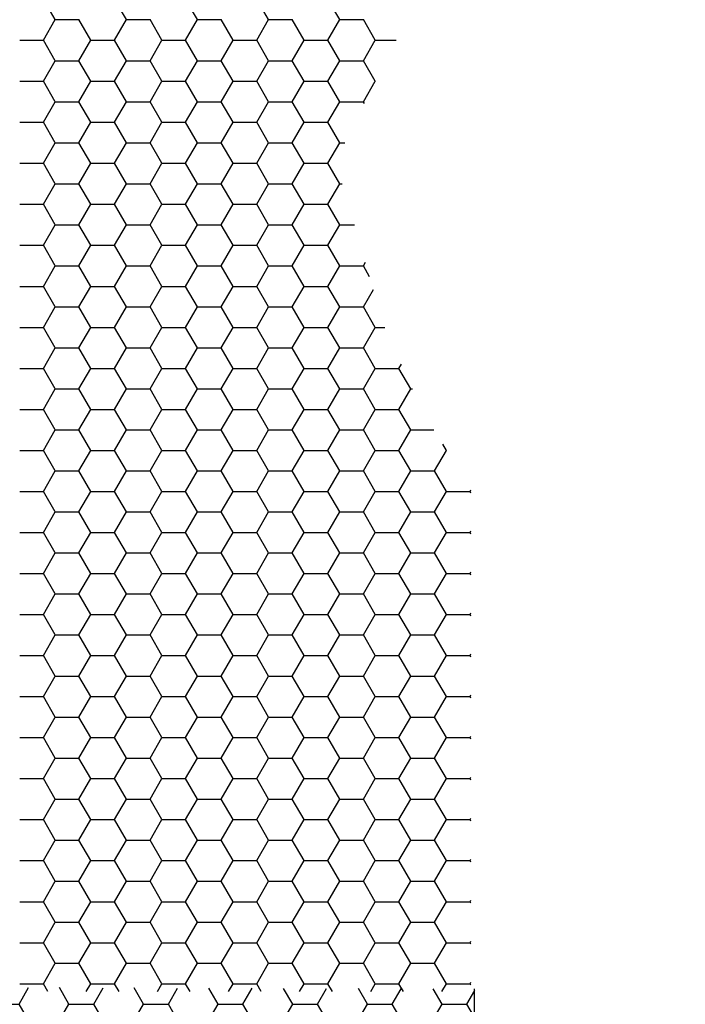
# Model space of a CAD drawing. Extents: x 81 to 89.5, y 1935.2 to 1946.2.
# Tile 194 of 198: x 87.21 to 87.684, y 1941.641 to 1942.343. Entities that reach past the tile are written whole.
import ezdxf

# ---------------------------------------------------------------- set-up
doc = ezdxf.new("R2010")
doc.units = 0
doc.header["$LTSCALE"] = 100
doc.header["$MEASUREMENT"] = 0
doc.layers.get('0').update_dxf_attribs({"linetype": 'CONTINUOUS'})
doc.layers.add('DETAILS', color=7, linetype='CONTINUOUS')
doc.layers.add('DIMENSIONS', color=7, linetype='CONTINUOUS')
doc.styles.add('TECHNICAL', font='techb___.ttf')
doc.dimstyles.get("Standard").update_dxf_attribs({"dimtxt": 0.18, "dimasz": 0.18, "dimexe": 0.18, "dimexo": 0.0625, "dimgap": 0.09, "dimtad": 0, "dimtih": 1, "dimtoh": 1, "dimdec": 4, "dimzin": 0, "dimdsep": 46, "dimtxsty": 'Standard', "dimcen": 0.09, "dimadec": 0, "dimazin": 0, "dimtfac": 1, "dimtdec": 4, "dimtofl": 0, "dimtmove": 0, "dimatfit": 3, "dimfxl": 1, "dimtolj": 1, "dimtzin": 0, "dimarcsym": 0})

# ---------------------------------------------------------------- blocks, each defined once
blk = doc.blocks.new('*X2')
at = {"color": 0}
for p, q in [((7.5, 0.1083), (7.4844, 0.1353)), ((7.5937, 0.1083), (7.5781, 0.1353)), ((7.6875, 0.1083), (7.6719, 0.1353)), ((7.7812, 0.1083), (7.7656, 0.1353)), ((7.875, 0.1083), (7.8594, 0.1353)), ((7.4844, 0.0812), (7.5, 0.1083)), ((7.5, 0.1083), (7.5312, 0.1083)), ((7.5469, 0.0812), (7.5312, 0.1083)), ((7.5781, 0.0812), (7.5937, 0.1083)), ((7.5937, 0.1083), (7.625, 0.1083)), ((7.6406, 0.0812), (7.625, 0.1083)), ((7.6719, 0.0812), (7.6875, 0.1083)), ((7.6875, 0.1083), (7.7187, 0.1083)), ((7.7344, 0.0812), (7.7187, 0.1083)), ((7.7656, 0.0812), (7.7812, 0.1083)), ((7.7812, 0.1083), (7.8125, 0.1083)), ((7.8281, 0.0812), (7.8125, 0.1083)), ((7.8594, 0.0812), (7.875, 0.1083)), ((7.875, 0.1083), (7.9062, 0.1083)), ((7.9219, 0.0812), (7.9062, 0.1083)), ((7.4531, 0.0812), (7.4844, 0.0812)), ((7.5, 0.0541), (7.4844, 0.0812)), ((7.5312, 0.0541), (7.5469, 0.0812)), ((7.5469, 0.0812), (7.5781, 0.0812)), ((7.5937, 0.0541), (7.5781, 0.0812)), ((7.625, 0.0541), (7.6406, 0.0812)), ((7.6406, 0.0812), (7.6719, 0.0812)), ((7.6875, 0.0541), (7.6719, 0.0812)), ((7.7187, 0.0541), (7.7344, 0.0812)), ((7.7344, 0.0812), (7.7656, 0.0812)), ((7.7812, 0.0541), (7.7656, 0.0812)), ((7.8125, 0.0541), (7.8281, 0.0812)), ((7.8281, 0.0812), (7.8594, 0.0812)), ((7.875, 0.0541), (7.8594, 0.0812)), ((7.9062, 0.0541), (7.9219, 0.0812)), ((7.9219, 0.0812), (7.9493, 0.0812)), ((7.4844, 0.0271), (7.5, 0.0541)), ((7.5, 0.0541), (7.5312, 0.0541)), ((7.5469, 0.0271), (7.5312, 0.0541)), ((7.5781, 0.0271), (7.5937, 0.0541)), ((7.5937, 0.0541), (7.625, 0.0541)), ((7.6406, 0.0271), (7.625, 0.0541)), ((7.6719, 0.0271), (7.6875, 0.0541)), ((7.6875, 0.0541), (7.7187, 0.0541)), ((7.7344, 0.0271), (7.7187, 0.0541)), ((7.7656, 0.0271), (7.7812, 0.0541)), ((7.7812, 0.0541), (7.8125, 0.0541)), ((7.8281, 0.0271), (7.8125, 0.0541)), ((7.8594, 0.0271), (7.875, 0.0541)), ((7.875, 0.0541), (7.9062, 0.0541)), ((7.9219, 0.0271), (7.9062, 0.0541)), ((7.4531, 0.0271), (7.4844, 0.0271)), ((7.5, 0), (7.4844, 0.0271)), ((7.5312, 0), (7.5469, 0.0271)), ((7.5469, 0.0271), (7.5781, 0.0271)), ((7.5937, 0), (7.5781, 0.0271)), ((7.625, 0), (7.6406, 0.0271)), ((7.6406, 0.0271), (7.6719, 0.0271)), ((7.6875, 0), (7.6719, 0.0271)), ((7.7187, 0), (7.7344, 0.0271)), ((7.7344, 0.0271), (7.7656, 0.0271)), ((7.7812, 0), (7.7656, 0.0271)), ((7.8125, 0), (7.8281, 0.0271)), ((7.8281, 0.0271), (7.8594, 0.0271)), ((7.875, 0), (7.8594, 0.0271)), ((7.9062, 0), (7.9219, 0.0271)), ((7.9219, 0.0271), (7.9222, 0.0271)), ((7.4844, -0.0271), (7.5, 0)), ((7.5, 0), (7.5312, 0)), ((7.5781, -0.0271), (7.5937, 0)), ((7.5937, 0), (7.625, 0)), ((7.6719, -0.0271), (7.6875, 0)), ((7.6875, 0), (7.7187, 0)), ((7.7656, -0.0271), (7.7812, 0)), ((7.7812, 0), (7.8125, 0)), ((7.8594, -0.0271), (7.875, 0)), ((7.875, 0), (7.9062, 0)), ((7.5469, -0.0271), (7.5312, 0)), ((7.6406, -0.0271), (7.625, 0)), ((7.7344, -0.0271), (7.7187, 0)), ((7.8281, -0.0271), (7.8125, 0)), ((7.9075, -0.0022), (7.9062, 0)), ((7.4531, -0.0271), (7.4844, -0.0271)), ((7.5, -0.0541), (7.4844, -0.0271)), ((7.5312, -0.0541), (7.5469, -0.0271)), ((7.5469, -0.0271), (7.5781, -0.0271)), ((7.5937, -0.0541), (7.5781, -0.0271)), ((7.625, -0.0541), (7.6406, -0.0271)), ((7.6406, -0.0271), (7.6719, -0.0271)), ((7.6875, -0.0541), (7.6719, -0.0271)), ((7.7187, -0.0541), (7.7344, -0.0271)), ((7.7344, -0.0271), (7.7656, -0.0271)), ((7.7812, -0.0541), (7.7656, -0.0271)), ((7.8125, -0.0541), (7.8281, -0.0271)), ((7.8281, -0.0271), (7.8594, -0.0271)), ((7.875, -0.0541), (7.8594, -0.0271)), ((7.4844, -0.0812), (7.5, -0.0541)), ((7.5, -0.0541), (7.5312, -0.0541)), ((7.5469, -0.0812), (7.5312, -0.0541)), ((7.5781, -0.0812), (7.5937, -0.0541)), ((7.5937, -0.0541), (7.625, -0.0541)), ((7.6406, -0.0812), (7.625, -0.0541)), ((7.6719, -0.0812), (7.6875, -0.0541)), ((7.6875, -0.0541), (7.7187, -0.0541)), ((7.7344, -0.0812), (7.7187, -0.0541)), ((7.7656, -0.0812), (7.7812, -0.0541)), ((7.7812, -0.0541), (7.8125, -0.0541)), ((7.8281, -0.0812), (7.8125, -0.0541)), ((7.8594, -0.0812), (7.875, -0.0541)), ((7.875, -0.0541), (7.8816, -0.0541)), ((7.4531, -0.0812), (7.4844, -0.0812)), ((7.5, -0.1083), (7.4844, -0.0812)), ((7.5312, -0.1083), (7.5469, -0.0812)), ((7.5469, -0.0812), (7.5781, -0.0812)), ((7.5937, -0.1083), (7.5781, -0.0812)), ((7.625, -0.1083), (7.6406, -0.0812)), ((7.6406, -0.0812), (7.6719, -0.0812)), ((7.6875, -0.1083), (7.6719, -0.0812)), ((7.7187, -0.1083), (7.7344, -0.0812)), ((7.7344, -0.0812), (7.7656, -0.0812)), ((7.7812, -0.1083), (7.7656, -0.0812)), ((7.8125, -0.1083), (7.8281, -0.0812)), ((7.8281, -0.0812), (7.8594, -0.0812)), ((7.875, -0.1083), (7.8594, -0.0812)), ((7.4844, -0.1353), (7.5, -0.1083)), ((7.5, -0.1083), (7.5312, -0.1083)), ((7.5469, -0.1353), (7.5312, -0.1083)), ((7.5781, -0.1353), (7.5937, -0.1083)), ((7.5937, -0.1083), (7.625, -0.1083)), ((7.6406, -0.1353), (7.625, -0.1083)), ((7.6719, -0.1353), (7.6875, -0.1083)), ((7.6875, -0.1083), (7.7187, -0.1083)), ((7.7344, -0.1353), (7.7187, -0.1083)), ((7.7656, -0.1353), (7.7812, -0.1083)), ((7.7812, -0.1083), (7.8125, -0.1083)), ((7.8281, -0.1353), (7.8125, -0.1083)), ((7.8594, -0.1353), (7.875, -0.1083)), ((7.875, -0.1083), (7.8784, -0.1083)), ((7.4531, -0.1353), (7.4844, -0.1353)), ((7.5, -0.1624), (7.4844, -0.1353)), ((7.5312, -0.1624), (7.5469, -0.1353)), ((7.5469, -0.1353), (7.5781, -0.1353)), ((7.5937, -0.1624), (7.5781, -0.1353)), ((7.625, -0.1624), (7.6406, -0.1353)), ((7.6406, -0.1353), (7.6719, -0.1353)), ((7.6875, -0.1624), (7.6719, -0.1353)), ((7.7187, -0.1624), (7.7344, -0.1353)), ((7.7344, -0.1353), (7.7656, -0.1353)), ((7.7812, -0.1624), (7.7656, -0.1353)), ((7.8125, -0.1624), (7.8281, -0.1353)), ((7.8281, -0.1353), (7.8594, -0.1353)), ((7.875, -0.1624), (7.8594, -0.1353)), ((7.4844, -0.1894), (7.5, -0.1624)), ((7.5, -0.1624), (7.5312, -0.1624)), ((7.5469, -0.1894), (7.5312, -0.1624)), ((7.5781, -0.1894), (7.5937, -0.1624)), ((7.5937, -0.1624), (7.625, -0.1624)), ((7.6406, -0.1894), (7.625, -0.1624)), ((7.6719, -0.1894), (7.6875, -0.1624)), ((7.6875, -0.1624), (7.7187, -0.1624)), ((7.7344, -0.1894), (7.7187, -0.1624)), ((7.7656, -0.1894), (7.7812, -0.1624)), ((7.7812, -0.1624), (7.8125, -0.1624)), ((7.8281, -0.1894), (7.8125, -0.1624)), ((7.8594, -0.1894), (7.875, -0.1624)), ((7.875, -0.1624), (7.8944, -0.1624)), ((7.4531, -0.1894), (7.4844, -0.1894)), ((7.5, -0.2165), (7.4844, -0.1894)), ((7.5312, -0.2165), (7.5469, -0.1894)), ((7.5469, -0.1894), (7.5781, -0.1894)), ((7.5937, -0.2165), (7.5781, -0.1894)), ((7.625, -0.2165), (7.6406, -0.1894)), ((7.6406, -0.1894), (7.6719, -0.1894)), ((7.6875, -0.2165), (7.6719, -0.1894)), ((7.7187, -0.2165), (7.7344, -0.1894)), ((7.7344, -0.1894), (7.7656, -0.1894)), ((7.7812, -0.2165), (7.7656, -0.1894)), ((7.8125, -0.2165), (7.8281, -0.1894)), ((7.8281, -0.1894), (7.8594, -0.1894)), ((7.875, -0.2165), (7.8594, -0.1894)), ((7.4844, -0.2436), (7.5, -0.2165)), ((7.5, -0.2165), (7.5312, -0.2165)), ((7.5469, -0.2436), (7.5312, -0.2165)), ((7.5781, -0.2436), (7.5937, -0.2165)), ((7.5937, -0.2165), (7.625, -0.2165)), ((7.6406, -0.2436), (7.625, -0.2165)), ((7.6719, -0.2436), (7.6875, -0.2165)), ((7.6875, -0.2165), (7.7187, -0.2165)), ((7.7344, -0.2436), (7.7187, -0.2165)), ((7.7656, -0.2436), (7.7812, -0.2165)), ((7.7812, -0.2165), (7.8125, -0.2165)), ((7.8281, -0.2436), (7.8125, -0.2165)), ((7.8594, -0.2436), (7.875, -0.2165)), ((7.875, -0.2165), (7.9062, -0.2165)), ((7.9062, -0.2165), (7.9089, -0.2118)), ((7.9145, -0.2309), (7.9062, -0.2165)), ((7.4531, -0.2436), (7.4844, -0.2436)), ((7.5, -0.2706), (7.4844, -0.2436)), ((7.5312, -0.2706), (7.5469, -0.2436)), ((7.5469, -0.2436), (7.5781, -0.2436)), ((7.5937, -0.2706), (7.5781, -0.2436)), ((7.625, -0.2706), (7.6406, -0.2436)), ((7.6406, -0.2436), (7.6719, -0.2436)), ((7.6875, -0.2706), (7.6719, -0.2436)), ((7.7187, -0.2706), (7.7344, -0.2436)), ((7.7344, -0.2436), (7.7656, -0.2436)), ((7.7812, -0.2706), (7.7656, -0.2436)), ((7.8125, -0.2706), (7.8281, -0.2436)), ((7.8281, -0.2436), (7.8594, -0.2436)), ((7.875, -0.2706), (7.8594, -0.2436)), ((7.9062, -0.2706), (7.9195, -0.2477)), ((7.4844, -0.2977), (7.5, -0.2706)), ((7.5, -0.2706), (7.5312, -0.2706)), ((7.5469, -0.2977), (7.5312, -0.2706)), ((7.5781, -0.2977), (7.5937, -0.2706)), ((7.5937, -0.2706), (7.625, -0.2706)), ((7.6406, -0.2977), (7.625, -0.2706)), ((7.6719, -0.2977), (7.6875, -0.2706)), ((7.6875, -0.2706), (7.7187, -0.2706)), ((7.7344, -0.2977), (7.7187, -0.2706)), ((7.7656, -0.2977), (7.7812, -0.2706)), ((7.7812, -0.2706), (7.8125, -0.2706)), ((7.8281, -0.2977), (7.8125, -0.2706)), ((7.8594, -0.2977), (7.875, -0.2706)), ((7.875, -0.2706), (7.9062, -0.2706)), ((7.9219, -0.2977), (7.9062, -0.2706)), ((7.4531, -0.2977), (7.4844, -0.2977)), ((7.5, -0.3248), (7.4844, -0.2977)), ((7.5312, -0.3248), (7.5469, -0.2977)), ((7.5469, -0.2977), (7.5781, -0.2977)), ((7.5937, -0.3248), (7.5781, -0.2977)), ((7.625, -0.3248), (7.6406, -0.2977)), ((7.6406, -0.2977), (7.6719, -0.2977)), ((7.6875, -0.3248), (7.6719, -0.2977)), ((7.7187, -0.3248), (7.7344, -0.2977)), ((7.7344, -0.2977), (7.7656, -0.2977)), ((7.7812, -0.3248), (7.7656, -0.2977)), ((7.8125, -0.3248), (7.8281, -0.2977)), ((7.8281, -0.2977), (7.8594, -0.2977)), ((7.875, -0.3248), (7.8594, -0.2977)), ((7.9062, -0.3248), (7.9219, -0.2977)), ((7.9219, -0.2977), (7.9347, -0.2977)), ((7.4844, -0.3518), (7.5, -0.3248)), ((7.5, -0.3248), (7.5312, -0.3248)), ((7.5469, -0.3518), (7.5312, -0.3248)), ((7.5781, -0.3518), (7.5937, -0.3248)), ((7.5937, -0.3248), (7.625, -0.3248)), ((7.6406, -0.3518), (7.625, -0.3248)), ((7.6719, -0.3518), (7.6875, -0.3248)), ((7.6875, -0.3248), (7.7187, -0.3248)), ((7.7344, -0.3518), (7.7187, -0.3248)), ((7.7656, -0.3518), (7.7812, -0.3248)), ((7.7812, -0.3248), (7.8125, -0.3248)), ((7.8281, -0.3518), (7.8125, -0.3248)), ((7.8594, -0.3518), (7.875, -0.3248)), ((7.875, -0.3248), (7.9062, -0.3248)), ((7.9219, -0.3518), (7.9062, -0.3248)), ((7.9531, -0.3518), (7.9563, -0.3463)), ((7.4531, -0.3518), (7.4844, -0.3518)), ((7.5, -0.3789), (7.4844, -0.3518)), ((7.5312, -0.3789), (7.5469, -0.3518)), ((7.5469, -0.3518), (7.5781, -0.3518)), ((7.5937, -0.3789), (7.5781, -0.3518)), ((7.625, -0.3789), (7.6406, -0.3518)), ((7.6406, -0.3518), (7.6719, -0.3518)), ((7.6875, -0.3789), (7.6719, -0.3518)), ((7.7187, -0.3789), (7.7344, -0.3518)), ((7.7344, -0.3518), (7.7656, -0.3518)), ((7.7812, -0.3789), (7.7656, -0.3518)), ((7.8125, -0.3789), (7.8281, -0.3518)), ((7.8281, -0.3518), (7.8594, -0.3518)), ((7.875, -0.3789), (7.8594, -0.3518)), ((7.9062, -0.3789), (7.9219, -0.3518)), ((7.9219, -0.3518), (7.9531, -0.3518)), ((7.9687, -0.3789), (7.9531, -0.3518)), ((7.4844, -0.4059), (7.5, -0.3789)), ((7.5, -0.3789), (7.5312, -0.3789)), ((7.5469, -0.4059), (7.5312, -0.3789)), ((7.5781, -0.4059), (7.5937, -0.3789)), ((7.5937, -0.3789), (7.625, -0.3789)), ((7.6406, -0.4059), (7.625, -0.3789)), ((7.6719, -0.4059), (7.6875, -0.3789)), ((7.6875, -0.3789), (7.7187, -0.3789)), ((7.7344, -0.4059), (7.7187, -0.3789)), ((7.7656, -0.4059), (7.7812, -0.3789)), ((7.7812, -0.3789), (7.8125, -0.3789)), ((7.8281, -0.4059), (7.8125, -0.3789)), ((7.8594, -0.4059), (7.875, -0.3789)), ((7.875, -0.3789), (7.9062, -0.3789)), ((7.9219, -0.4059), (7.9062, -0.3789)), ((7.9531, -0.4059), (7.9687, -0.3789)), ((7.9687, -0.3789), (7.9708, -0.3789)), ((7.4531, -0.4059), (7.4844, -0.4059)), ((7.5, -0.433), (7.4844, -0.4059)), ((7.5312, -0.433), (7.5469, -0.4059)), ((7.5469, -0.4059), (7.5781, -0.4059)), ((7.5937, -0.433), (7.5781, -0.4059)), ((7.625, -0.433), (7.6406, -0.4059)), ((7.6406, -0.4059), (7.6719, -0.4059)), ((7.6875, -0.433), (7.6719, -0.4059)), ((7.7187, -0.433), (7.7344, -0.4059)), ((7.7344, -0.4059), (7.7656, -0.4059)), ((7.7812, -0.433), (7.7656, -0.4059)), ((7.8125, -0.433), (7.8281, -0.4059)), ((7.8281, -0.4059), (7.8594, -0.4059)), ((7.875, -0.433), (7.8594, -0.4059)), ((7.9062, -0.433), (7.9219, -0.4059)), ((7.9219, -0.4059), (7.9531, -0.4059)), ((7.9687, -0.433), (7.9531, -0.4059)), ((7.4844, -0.4601), (7.5, -0.433)), ((7.5, -0.433), (7.5312, -0.433)), ((7.5469, -0.4601), (7.5312, -0.433)), ((7.5781, -0.4601), (7.5937, -0.433)), ((7.5937, -0.433), (7.625, -0.433)), ((7.6406, -0.4601), (7.625, -0.433)), ((7.6719, -0.4601), (7.6875, -0.433)), ((7.6875, -0.433), (7.7187, -0.433)), ((7.7344, -0.4601), (7.7187, -0.433)), ((7.7656, -0.4601), (7.7812, -0.433)), ((7.7812, -0.433), (7.8125, -0.433)), ((7.8281, -0.4601), (7.8125, -0.433)), ((7.8594, -0.4601), (7.875, -0.433)), ((7.875, -0.433), (7.9062, -0.433)), ((7.9219, -0.4601), (7.9062, -0.433)), ((7.9531, -0.4601), (7.9687, -0.433)), ((7.9687, -0.433), (7.9991, -0.433)), ((8.0156, -0.4601), (8.0108, -0.4518)), ((7.4531, -0.4601), (7.4844, -0.4601)), ((7.5, -0.4871), (7.4844, -0.4601)), ((7.5312, -0.4871), (7.5469, -0.4601)), ((7.5469, -0.4601), (7.5781, -0.4601)), ((7.5937, -0.4871), (7.5781, -0.4601)), ((7.625, -0.4871), (7.6406, -0.4601)), ((7.6406, -0.4601), (7.6719, -0.4601)), ((7.6875, -0.4871), (7.6719, -0.4601)), ((7.7187, -0.4871), (7.7344, -0.4601)), ((7.7344, -0.4601), (7.7656, -0.4601)), ((7.7812, -0.4871), (7.7656, -0.4601)), ((7.8125, -0.4871), (7.8281, -0.4601)), ((7.8281, -0.4601), (7.8594, -0.4601)), ((7.875, -0.4871), (7.8594, -0.4601)), ((7.9062, -0.4871), (7.9219, -0.4601)), ((7.9219, -0.4601), (7.9531, -0.4601)), ((7.9687, -0.4871), (7.9531, -0.4601)), ((8, -0.4871), (8.0156, -0.4601)), ((8.0156, -0.4601), (8.016, -0.4601)), ((7.4844, -0.5142), (7.5, -0.4871)), ((7.5, -0.4871), (7.5312, -0.4871)), ((7.5469, -0.5142), (7.5312, -0.4871)), ((7.5781, -0.5142), (7.5937, -0.4871)), ((7.5937, -0.4871), (7.625, -0.4871)), ((7.6406, -0.5142), (7.625, -0.4871)), ((7.6719, -0.5142), (7.6875, -0.4871)), ((7.6875, -0.4871), (7.7187, -0.4871)), ((7.7344, -0.5142), (7.7187, -0.4871)), ((7.7656, -0.5142), (7.7812, -0.4871)), ((7.7812, -0.4871), (7.8125, -0.4871)), ((7.8281, -0.5142), (7.8125, -0.4871)), ((7.8594, -0.5142), (7.875, -0.4871)), ((7.875, -0.4871), (7.9062, -0.4871)), ((7.9219, -0.5142), (7.9062, -0.4871)), ((7.9531, -0.5142), (7.9687, -0.4871)), ((7.9687, -0.4871), (8, -0.4871)), ((8.0156, -0.5142), (8, -0.4871)), ((7.4531, -0.5142), (7.4844, -0.5142)), ((7.5, -0.5413), (7.4844, -0.5142)), ((7.5312, -0.5413), (7.5469, -0.5142)), ((7.5469, -0.5142), (7.5781, -0.5142)), ((7.5937, -0.5413), (7.5781, -0.5142)), ((7.625, -0.5413), (7.6406, -0.5142)), ((7.6406, -0.5142), (7.6719, -0.5142)), ((7.6875, -0.5413), (7.6719, -0.5142)), ((7.7187, -0.5413), (7.7344, -0.5142)), ((7.7344, -0.5142), (7.7656, -0.5142)), ((7.7812, -0.5413), (7.7656, -0.5142)), ((7.8125, -0.5413), (7.8281, -0.5142)), ((7.8281, -0.5142), (7.8594, -0.5142)), ((7.875, -0.5413), (7.8594, -0.5142)), ((7.9062, -0.5413), (7.9219, -0.5142)), ((7.9219, -0.5142), (7.9531, -0.5142)), ((7.9687, -0.5413), (7.9531, -0.5142)), ((8, -0.5413), (8.0156, -0.5142)), ((8.0156, -0.5142), (8.0469, -0.5142)), ((8.0469, -0.5142), (8.0481, -0.5121)), ((8.0481, -0.5163), (8.0469, -0.5142)), ((7.4844, -0.5683), (7.5, -0.5413)), ((7.5, -0.5413), (7.5312, -0.5413)), ((7.5469, -0.5683), (7.5312, -0.5413)), ((7.5781, -0.5683), (7.5937, -0.5413)), ((7.5937, -0.5413), (7.625, -0.5413)), ((7.6406, -0.5683), (7.625, -0.5413)), ((7.6719, -0.5683), (7.6875, -0.5413)), ((7.6875, -0.5413), (7.7187, -0.5413)), ((7.7344, -0.5683), (7.7187, -0.5413)), ((7.7656, -0.5683), (7.7812, -0.5413)), ((7.7812, -0.5413), (7.8125, -0.5413)), ((7.8281, -0.5683), (7.8125, -0.5413)), ((7.8594, -0.5683), (7.875, -0.5413)), ((7.875, -0.5413), (7.9062, -0.5413)), ((7.9219, -0.5683), (7.9062, -0.5413)), ((7.9531, -0.5683), (7.9687, -0.5413)), ((7.9687, -0.5413), (8, -0.5413)), ((8.0156, -0.5683), (8, -0.5413)), ((7.4531, -0.5683), (7.4844, -0.5683)), ((7.5, -0.5954), (7.4844, -0.5683)), ((7.5312, -0.5954), (7.5469, -0.5683)), ((7.5469, -0.5683), (7.5781, -0.5683)), ((7.5937, -0.5954), (7.5781, -0.5683)), ((7.625, -0.5954), (7.6406, -0.5683)), ((7.6406, -0.5683), (7.6719, -0.5683)), ((7.6875, -0.5954), (7.6719, -0.5683)), ((7.7187, -0.5954), (7.7344, -0.5683)), ((7.7344, -0.5683), (7.7656, -0.5683)), ((7.7812, -0.5954), (7.7656, -0.5683)), ((7.8125, -0.5954), (7.8281, -0.5683)), ((7.8281, -0.5683), (7.8594, -0.5683)), ((7.875, -0.5954), (7.8594, -0.5683)), ((7.9062, -0.5954), (7.9219, -0.5683)), ((7.9219, -0.5683), (7.9531, -0.5683)), ((7.9687, -0.5954), (7.9531, -0.5683)), ((8, -0.5954), (8.0156, -0.5683)), ((8.0156, -0.5683), (8.0469, -0.5683)), ((8.0469, -0.5683), (8.0481, -0.5662)), ((8.0481, -0.5704), (8.0469, -0.5683)), ((7.4844, -0.6225), (7.5, -0.5954)), ((7.5, -0.5954), (7.5312, -0.5954)), ((7.5469, -0.6225), (7.5312, -0.5954)), ((7.5781, -0.6225), (7.5937, -0.5954)), ((7.5937, -0.5954), (7.625, -0.5954)), ((7.6406, -0.6225), (7.625, -0.5954)), ((7.6719, -0.6225), (7.6875, -0.5954)), ((7.6875, -0.5954), (7.7187, -0.5954)), ((7.7344, -0.6225), (7.7187, -0.5954)), ((7.7656, -0.6225), (7.7812, -0.5954)), ((7.7812, -0.5954), (7.8125, -0.5954)), ((7.8281, -0.6225), (7.8125, -0.5954)), ((7.8594, -0.6225), (7.875, -0.5954)), ((7.875, -0.5954), (7.9062, -0.5954)), ((7.9219, -0.6225), (7.9062, -0.5954)), ((7.9531, -0.6225), (7.9687, -0.5954)), ((7.9687, -0.5954), (8, -0.5954)), ((8.0156, -0.6225), (8, -0.5954)), ((7.4531, -0.6225), (7.4844, -0.6225)), ((7.5, -0.6495), (7.4844, -0.6225)), ((7.5312, -0.6495), (7.5469, -0.6225)), ((7.5469, -0.6225), (7.5781, -0.6225)), ((7.5937, -0.6495), (7.5781, -0.6225)), ((7.625, -0.6495), (7.6406, -0.6225)), ((7.6406, -0.6225), (7.6719, -0.6225)), ((7.6875, -0.6495), (7.6719, -0.6225)), ((7.7187, -0.6495), (7.7344, -0.6225)), ((7.7344, -0.6225), (7.7656, -0.6225)), ((7.7812, -0.6495), (7.7656, -0.6225)), ((7.8125, -0.6495), (7.8281, -0.6225)), ((7.8281, -0.6225), (7.8594, -0.6225)), ((7.875, -0.6495), (7.8594, -0.6225)), ((7.9062, -0.6495), (7.9219, -0.6225)), ((7.9219, -0.6225), (7.9531, -0.6225)), ((7.9687, -0.6495), (7.9531, -0.6225)), ((8, -0.6495), (8.0156, -0.6225)), ((8.0156, -0.6225), (8.0469, -0.6225)), ((8.0469, -0.6225), (8.0481, -0.6204)), ((8.0481, -0.6246), (8.0469, -0.6225)), ((7.4844, -0.6766), (7.5, -0.6495)), ((7.5, -0.6495), (7.5312, -0.6495)), ((7.5469, -0.6766), (7.5312, -0.6495)), ((7.5781, -0.6766), (7.5937, -0.6495)), ((7.5937, -0.6495), (7.625, -0.6495)), ((7.6406, -0.6766), (7.625, -0.6495)), ((7.6719, -0.6766), (7.6875, -0.6495)), ((7.6875, -0.6495), (7.7187, -0.6495)), ((7.7344, -0.6766), (7.7187, -0.6495)), ((7.7656, -0.6766), (7.7812, -0.6495)), ((7.7812, -0.6495), (7.8125, -0.6495)), ((7.8281, -0.6766), (7.8125, -0.6495)), ((7.8594, -0.6766), (7.875, -0.6495)), ((7.875, -0.6495), (7.9062, -0.6495)), ((7.9219, -0.6766), (7.9062, -0.6495)), ((7.9531, -0.6766), (7.9687, -0.6495)), ((7.9687, -0.6495), (8, -0.6495)), ((8.0156, -0.6766), (8, -0.6495)), ((8.0469, -0.6766), (8.0481, -0.6745)), ((7.4531, -0.6766), (7.4844, -0.6766)), ((7.5, -0.7036), (7.4844, -0.6766)), ((7.5312, -0.7036), (7.5469, -0.6766)), ((7.5469, -0.6766), (7.5781, -0.6766)), ((7.5937, -0.7036), (7.5781, -0.6766)), ((7.625, -0.7036), (7.6406, -0.6766)), ((7.6406, -0.6766), (7.6719, -0.6766)), ((7.6875, -0.7036), (7.6719, -0.6766)), ((7.7187, -0.7036), (7.7344, -0.6766)), ((7.7344, -0.6766), (7.7656, -0.6766)), ((7.7812, -0.7036), (7.7656, -0.6766)), ((7.8125, -0.7036), (7.8281, -0.6766)), ((7.8281, -0.6766), (7.8594, -0.6766)), ((7.875, -0.7036), (7.8594, -0.6766)), ((7.9062, -0.7036), (7.9219, -0.6766)), ((7.9219, -0.6766), (7.9531, -0.6766)), ((7.9687, -0.7036), (7.9531, -0.6766)), ((8, -0.7036), (8.0156, -0.6766)), ((8.0156, -0.6766), (8.0469, -0.6766)), ((8.0481, -0.6787), (8.0469, -0.6766)), ((7.4844, -0.7307), (7.5, -0.7036)), ((7.5, -0.7036), (7.5312, -0.7036)), ((7.5469, -0.7307), (7.5312, -0.7036)), ((7.5781, -0.7307), (7.5937, -0.7036)), ((7.5937, -0.7036), (7.625, -0.7036)), ((7.6406, -0.7307), (7.625, -0.7036)), ((7.6719, -0.7307), (7.6875, -0.7036)), ((7.6875, -0.7036), (7.7187, -0.7036)), ((7.7344, -0.7307), (7.7187, -0.7036)), ((7.7656, -0.7307), (7.7812, -0.7036)), ((7.7812, -0.7036), (7.8125, -0.7036)), ((7.8281, -0.7307), (7.8125, -0.7036)), ((7.8594, -0.7307), (7.875, -0.7036)), ((7.875, -0.7036), (7.9062, -0.7036)), ((7.9219, -0.7307), (7.9062, -0.7036)), ((7.9531, -0.7307), (7.9687, -0.7036)), ((7.9687, -0.7036), (8, -0.7036)), ((8.0156, -0.7307), (8, -0.7036)), ((7.4531, -0.7307), (7.4844, -0.7307)), ((7.5, -0.7578), (7.4844, -0.7307)), ((7.5312, -0.7578), (7.5469, -0.7307)), ((7.5469, -0.7307), (7.5781, -0.7307)), ((7.5937, -0.7578), (7.5781, -0.7307)), ((7.625, -0.7578), (7.6406, -0.7307)), ((7.6406, -0.7307), (7.6719, -0.7307)), ((7.6875, -0.7578), (7.6719, -0.7307)), ((7.7187, -0.7578), (7.7344, -0.7307)), ((7.7344, -0.7307), (7.7656, -0.7307)), ((7.7812, -0.7578), (7.7656, -0.7307)), ((7.8125, -0.7578), (7.8281, -0.7307)), ((7.8281, -0.7307), (7.8594, -0.7307)), ((7.875, -0.7578), (7.8594, -0.7307)), ((7.9062, -0.7578), (7.9219, -0.7307)), ((7.9219, -0.7307), (7.9531, -0.7307)), ((7.9687, -0.7578), (7.9531, -0.7307)), ((8, -0.7578), (8.0156, -0.7307)), ((8.0156, -0.7307), (8.0469, -0.7307)), ((8.0469, -0.7307), (8.0481, -0.7286)), ((8.0481, -0.7328), (8.0469, -0.7307)), ((7.4844, -0.7848), (7.5, -0.7578)), ((7.5, -0.7578), (7.5312, -0.7578)), ((7.5469, -0.7848), (7.5312, -0.7578)), ((7.5781, -0.7848), (7.5937, -0.7578)), ((7.5937, -0.7578), (7.625, -0.7578)), ((7.6406, -0.7848), (7.625, -0.7578)), ((7.6719, -0.7848), (7.6875, -0.7578)), ((7.6875, -0.7578), (7.7187, -0.7578)), ((7.7344, -0.7848), (7.7187, -0.7578)), ((7.7656, -0.7848), (7.7812, -0.7578)), ((7.7812, -0.7578), (7.8125, -0.7578)), ((7.8281, -0.7848), (7.8125, -0.7578)), ((7.8594, -0.7848), (7.875, -0.7578)), ((7.875, -0.7578), (7.9062, -0.7578)), ((7.9219, -0.7848), (7.9062, -0.7578)), ((7.9531, -0.7848), (7.9687, -0.7578)), ((7.9687, -0.7578), (8, -0.7578)), ((8.0156, -0.7848), (8, -0.7578)), ((7.4531, -0.7848), (7.4844, -0.7848)), ((7.5, -0.8119), (7.4844, -0.7848)), ((7.5312, -0.8119), (7.5469, -0.7848)), ((7.5469, -0.7848), (7.5781, -0.7848)), ((7.5937, -0.8119), (7.5781, -0.7848)), ((7.625, -0.8119), (7.6406, -0.7848)), ((7.6406, -0.7848), (7.6719, -0.7848)), ((7.6875, -0.8119), (7.6719, -0.7848)), ((7.7187, -0.8119), (7.7344, -0.7848)), ((7.7344, -0.7848), (7.7656, -0.7848)), ((7.7812, -0.8119), (7.7656, -0.7848)), ((7.8125, -0.8119), (7.8281, -0.7848)), ((7.8281, -0.7848), (7.8594, -0.7848)), ((7.875, -0.8119), (7.8594, -0.7848)), ((7.9062, -0.8119), (7.9219, -0.7848)), ((7.9219, -0.7848), (7.9531, -0.7848)), ((7.9687, -0.8119), (7.9531, -0.7848)), ((8, -0.8119), (8.0156, -0.7848)), ((8.0156, -0.7848), (8.0469, -0.7848)), ((8.0469, -0.7848), (8.0481, -0.7827)), ((8.0481, -0.7869), (8.0469, -0.7848)), ((7.4844, -0.839), (7.5, -0.8119)), ((7.5, -0.8119), (7.5312, -0.8119)), ((7.5469, -0.839), (7.5312, -0.8119)), ((7.5781, -0.839), (7.5937, -0.8119)), ((7.5937, -0.8119), (7.625, -0.8119)), ((7.6406, -0.839), (7.625, -0.8119)), ((7.6719, -0.839), (7.6875, -0.8119)), ((7.6875, -0.8119), (7.7187, -0.8119)), ((7.7344, -0.839), (7.7187, -0.8119)), ((7.7656, -0.839), (7.7812, -0.8119)), ((7.7812, -0.8119), (7.8125, -0.8119)), ((7.8281, -0.839), (7.8125, -0.8119)), ((7.8594, -0.839), (7.875, -0.8119)), ((7.875, -0.8119), (7.9062, -0.8119)), ((7.9219, -0.839), (7.9062, -0.8119)), ((7.9531, -0.839), (7.9687, -0.8119)), ((7.9687, -0.8119), (8, -0.8119)), ((8.0156, -0.839), (8, -0.8119)), ((7.4531, -0.839), (7.4844, -0.839)), ((7.5, -0.866), (7.4844, -0.839)), ((7.5312, -0.866), (7.5469, -0.839)), ((7.5469, -0.839), (7.5781, -0.839)), ((7.5937, -0.866), (7.5781, -0.839)), ((7.625, -0.866), (7.6406, -0.839)), ((7.6406, -0.839), (7.6719, -0.839)), ((7.6875, -0.866), (7.6719, -0.839)), ((7.7187, -0.866), (7.7344, -0.839)), ((7.7344, -0.839), (7.7656, -0.839)), ((7.7812, -0.866), (7.7656, -0.839)), ((7.8125, -0.866), (7.8281, -0.839)), ((7.8281, -0.839), (7.8594, -0.839)), ((7.875, -0.866), (7.8594, -0.839)), ((7.9062, -0.866), (7.9219, -0.839)), ((7.9219, -0.839), (7.9531, -0.839)), ((7.9687, -0.866), (7.9531, -0.839)), ((8, -0.866), (8.0156, -0.839)), ((8.0156, -0.839), (8.0469, -0.839)), ((8.0469, -0.839), (8.0481, -0.8369)), ((8.0481, -0.8411), (8.0469, -0.839)), ((7.4844, -0.8931), (7.5, -0.866)), ((7.5, -0.866), (7.5312, -0.866)), ((7.5469, -0.8931), (7.5312, -0.866)), ((7.5781, -0.8931), (7.5937, -0.866)), ((7.5937, -0.866), (7.625, -0.866)), ((7.6406, -0.8931), (7.625, -0.866)), ((7.6719, -0.8931), (7.6875, -0.866)), ((7.6875, -0.866), (7.7187, -0.866)), ((7.7344, -0.8931), (7.7187, -0.866)), ((7.7656, -0.8931), (7.7812, -0.866)), ((7.7812, -0.866), (7.8125, -0.866)), ((7.8281, -0.8931), (7.8125, -0.866)), ((7.8594, -0.8931), (7.875, -0.866)), ((7.875, -0.866), (7.9062, -0.866)), ((7.9219, -0.8931), (7.9062, -0.866)), ((7.9531, -0.8931), (7.9687, -0.866)), ((7.9687, -0.866), (8, -0.866)), ((8.0156, -0.8931), (8, -0.866)), ((7.4531, -0.8931), (7.4844, -0.8931)), ((7.5, -0.9202), (7.4844, -0.8931)), ((7.5312, -0.9202), (7.5469, -0.8931)), ((7.5469, -0.8931), (7.5781, -0.8931)), ((7.5937, -0.9202), (7.5781, -0.8931)), ((7.625, -0.9202), (7.6406, -0.8931)), ((7.6406, -0.8931), (7.6719, -0.8931)), ((7.6875, -0.9202), (7.6719, -0.8931)), ((7.7187, -0.9202), (7.7344, -0.8931)), ((7.7344, -0.8931), (7.7656, -0.8931)), ((7.7812, -0.9202), (7.7656, -0.8931)), ((7.8125, -0.9202), (7.8281, -0.8931)), ((7.8281, -0.8931), (7.8594, -0.8931)), ((7.875, -0.9202), (7.8594, -0.8931)), ((7.9062, -0.9202), (7.9219, -0.8931)), ((7.9219, -0.8931), (7.9531, -0.8931)), ((7.9687, -0.9202), (7.9531, -0.8931)), ((8, -0.9202), (8.0156, -0.8931)), ((8.0156, -0.8931), (8.0469, -0.8931)), ((8.0469, -0.8931), (8.0481, -0.891)), ((8.0481, -0.8952), (8.0469, -0.8931)), ((7.4844, -0.9472), (7.5, -0.9202)), ((7.5, -0.9202), (7.5312, -0.9202)), ((7.5469, -0.9472), (7.5312, -0.9202)), ((7.5781, -0.9472), (7.5937, -0.9202)), ((7.5937, -0.9202), (7.625, -0.9202)), ((7.6406, -0.9472), (7.625, -0.9202)), ((7.6719, -0.9472), (7.6875, -0.9202)), ((7.6875, -0.9202), (7.7187, -0.9202)), ((7.7344, -0.9472), (7.7187, -0.9202)), ((7.7656, -0.9472), (7.7812, -0.9202)), ((7.7812, -0.9202), (7.8125, -0.9202)), ((7.8281, -0.9472), (7.8125, -0.9202)), ((7.8594, -0.9472), (7.875, -0.9202)), ((7.875, -0.9202), (7.9062, -0.9202)), ((7.9219, -0.9472), (7.9062, -0.9202)), ((7.9531, -0.9472), (7.9687, -0.9202)), ((7.9687, -0.9202), (8, -0.9202)), ((8.0156, -0.9472), (8, -0.9202)), ((7.4531, -0.9472), (7.4844, -0.9472)), ((7.5, -0.9743), (7.4844, -0.9472)), ((7.5312, -0.9743), (7.5469, -0.9472)), ((7.5469, -0.9472), (7.5781, -0.9472)), ((7.5937, -0.9743), (7.5781, -0.9472)), ((7.625, -0.9743), (7.6406, -0.9472)), ((7.6406, -0.9472), (7.6719, -0.9472)), ((7.6875, -0.9743), (7.6719, -0.9472)), ((7.7187, -0.9743), (7.7344, -0.9472)), ((7.7344, -0.9472), (7.7656, -0.9472)), ((7.7812, -0.9743), (7.7656, -0.9472)), ((7.8125, -0.9743), (7.8281, -0.9472)), ((7.8281, -0.9472), (7.8594, -0.9472)), ((7.875, -0.9743), (7.8594, -0.9472)), ((7.9062, -0.9743), (7.9219, -0.9472)), ((7.9219, -0.9472), (7.9531, -0.9472)), ((7.9687, -0.9743), (7.9531, -0.9472)), ((8, -0.9743), (8.0156, -0.9472)), ((8.0156, -0.9472), (8.0469, -0.9472)), ((8.0469, -0.9472), (8.0481, -0.9451)), ((8.0481, -0.9493), (8.0469, -0.9472)), ((7.4844, -1.0013), (7.5, -0.9743)), ((7.5, -0.9743), (7.5312, -0.9743)), ((7.5469, -1.0013), (7.5312, -0.9743)), ((7.5781, -1.0013), (7.5937, -0.9743)), ((7.5937, -0.9743), (7.625, -0.9743)), ((7.6406, -1.0013), (7.625, -0.9743)), ((7.6719, -1.0013), (7.6875, -0.9743)), ((7.6875, -0.9743), (7.7187, -0.9743)), ((7.7344, -1.0013), (7.7187, -0.9743)), ((7.7656, -1.0013), (7.7812, -0.9743)), ((7.7812, -0.9743), (7.8125, -0.9743)), ((7.8281, -1.0013), (7.8125, -0.9743)), ((7.8594, -1.0013), (7.875, -0.9743)), ((7.875, -0.9743), (7.9062, -0.9743)), ((7.9219, -1.0013), (7.9062, -0.9743)), ((7.9531, -1.0013), (7.9687, -0.9743)), ((7.9687, -0.9743), (8, -0.9743)), ((8.0156, -1.0013), (8, -0.9743)), ((8.0469, -1.0013), (8.0481, -0.9992)), ((7.4531, -1.0013), (7.4844, -1.0013)), ((7.5, -1.0284), (7.4844, -1.0013)), ((7.5312, -1.0284), (7.5469, -1.0013)), ((7.5469, -1.0013), (7.5781, -1.0013)), ((7.5937, -1.0284), (7.5781, -1.0013)), ((7.625, -1.0284), (7.6406, -1.0013)), ((7.6406, -1.0013), (7.6719, -1.0013)), ((7.6875, -1.0284), (7.6719, -1.0013)), ((7.7187, -1.0284), (7.7344, -1.0013)), ((7.7344, -1.0013), (7.7656, -1.0013)), ((7.7812, -1.0284), (7.7656, -1.0013)), ((7.8125, -1.0284), (7.8281, -1.0013)), ((7.8281, -1.0013), (7.8594, -1.0013)), ((7.875, -1.0284), (7.8594, -1.0013)), ((7.9062, -1.0284), (7.9219, -1.0013)), ((7.9219, -1.0013), (7.9531, -1.0013)), ((7.9687, -1.0284), (7.9531, -1.0013)), ((8, -1.0284), (8.0156, -1.0013)), ((8.0156, -1.0013), (8.0469, -1.0013)), ((8.0481, -1.0034), (8.0469, -1.0013)), ((7.4844, -1.0555), (7.5, -1.0284)), ((7.5, -1.0284), (7.5312, -1.0284)), ((7.5469, -1.0555), (7.5312, -1.0284)), ((7.5781, -1.0555), (7.5937, -1.0284)), ((7.5937, -1.0284), (7.625, -1.0284)), ((7.6406, -1.0555), (7.625, -1.0284)), ((7.6719, -1.0555), (7.6875, -1.0284)), ((7.6875, -1.0284), (7.7187, -1.0284)), ((7.7344, -1.0555), (7.7187, -1.0284)), ((7.7656, -1.0555), (7.7812, -1.0284)), ((7.7812, -1.0284), (7.8125, -1.0284)), ((7.8281, -1.0555), (7.8125, -1.0284)), ((7.8594, -1.0555), (7.875, -1.0284)), ((7.875, -1.0284), (7.9062, -1.0284)), ((7.9219, -1.0555), (7.9062, -1.0284)), ((7.9531, -1.0555), (7.9687, -1.0284)), ((7.9687, -1.0284), (8, -1.0284)), ((8.0156, -1.0555), (8, -1.0284)), ((7.4531, -1.0555), (7.4844, -1.0555)), ((7.5, -1.0825), (7.4844, -1.0555)), ((7.5312, -1.0825), (7.5469, -1.0555)), ((7.5469, -1.0555), (7.5781, -1.0555)), ((7.5937, -1.0825), (7.5781, -1.0555)), ((7.625, -1.0825), (7.6406, -1.0555)), ((7.6406, -1.0555), (7.6719, -1.0555)), ((7.6875, -1.0825), (7.6719, -1.0555)), ((7.7187, -1.0825), (7.7344, -1.0555)), ((7.7344, -1.0555), (7.7656, -1.0555)), ((7.7812, -1.0825), (7.7656, -1.0555)), ((7.8125, -1.0825), (7.8281, -1.0555)), ((7.8281, -1.0555), (7.8594, -1.0555)), ((7.875, -1.0825), (7.8594, -1.0555)), ((7.9062, -1.0825), (7.9219, -1.0555)), ((7.9219, -1.0555), (7.9531, -1.0555)), ((7.9687, -1.0825), (7.9531, -1.0555)), ((8, -1.0825), (8.0156, -1.0555)), ((8.0156, -1.0555), (8.0469, -1.0555)), ((8.0469, -1.0555), (8.0481, -1.0534)), ((8.0481, -1.0576), (8.0469, -1.0555)), ((7.4844, -1.1096), (7.5, -1.0825)), ((7.5, -1.0825), (7.5312, -1.0825)), ((7.5469, -1.1096), (7.5312, -1.0825)), ((7.5781, -1.1096), (7.5937, -1.0825)), ((7.5937, -1.0825), (7.625, -1.0825)), ((7.6406, -1.1096), (7.625, -1.0825)), ((7.6719, -1.1096), (7.6875, -1.0825)), ((7.6875, -1.0825), (7.7187, -1.0825)), ((7.7344, -1.1096), (7.7187, -1.0825)), ((7.7656, -1.1096), (7.7812, -1.0825)), ((7.7812, -1.0825), (7.8125, -1.0825)), ((7.8281, -1.1096), (7.8125, -1.0825)), ((7.8594, -1.1096), (7.875, -1.0825)), ((7.875, -1.0825), (7.9062, -1.0825)), ((7.9219, -1.1096), (7.9062, -1.0825)), ((7.9531, -1.1096), (7.9687, -1.0825)), ((7.9687, -1.0825), (8, -1.0825)), ((8.0156, -1.1096), (8, -1.0825)), ((7.4531, -1.1096), (7.4844, -1.1096)), ((7.5, -1.1367), (7.4844, -1.1096)), ((7.5312, -1.1367), (7.5469, -1.1096)), ((7.5469, -1.1096), (7.5781, -1.1096)), ((7.5937, -1.1367), (7.5781, -1.1096)), ((7.625, -1.1367), (7.6406, -1.1096)), ((7.6406, -1.1096), (7.6719, -1.1096)), ((7.6875, -1.1367), (7.6719, -1.1096)), ((7.7187, -1.1367), (7.7344, -1.1096)), ((7.7344, -1.1096), (7.7656, -1.1096)), ((7.7812, -1.1367), (7.7656, -1.1096)), ((7.8125, -1.1367), (7.8281, -1.1096)), ((7.8281, -1.1096), (7.8594, -1.1096)), ((7.875, -1.1367), (7.8594, -1.1096)), ((7.9062, -1.1367), (7.9219, -1.1096)), ((7.9219, -1.1096), (7.9531, -1.1096)), ((7.9687, -1.1367), (7.9531, -1.1096)), ((8, -1.1367), (8.0156, -1.1096)), ((8.0156, -1.1096), (8.0469, -1.1096)), ((8.0469, -1.1096), (8.0481, -1.1075)), ((8.0481, -1.1117), (8.0469, -1.1096)), ((7.4844, -1.1637), (7.5, -1.1367)), ((7.5, -1.1367), (7.5312, -1.1367)), ((7.5469, -1.1637), (7.5312, -1.1367)), ((7.5781, -1.1637), (7.5937, -1.1367)), ((7.5937, -1.1367), (7.625, -1.1367)), ((7.6406, -1.1637), (7.625, -1.1367)), ((7.6719, -1.1637), (7.6875, -1.1367)), ((7.6875, -1.1367), (7.7187, -1.1367)), ((7.7344, -1.1637), (7.7187, -1.1367)), ((7.7656, -1.1637), (7.7812, -1.1367)), ((7.7812, -1.1367), (7.8125, -1.1367)), ((7.8281, -1.1637), (7.8125, -1.1367)), ((7.8594, -1.1637), (7.875, -1.1367)), ((7.875, -1.1367), (7.9062, -1.1367)), ((7.9219, -1.1637), (7.9062, -1.1367)), ((7.9531, -1.1637), (7.9687, -1.1367)), ((7.9687, -1.1367), (8, -1.1367)), ((8.0156, -1.1637), (8, -1.1367)), ((7.4531, -1.1637), (7.4844, -1.1637)), ((7.4903, -1.174), (7.4844, -1.1637)), ((7.5409, -1.174), (7.5469, -1.1637)), ((7.5469, -1.1637), (7.5781, -1.1637)), ((7.5841, -1.174), (7.5781, -1.1637)), ((7.6347, -1.174), (7.6406, -1.1637)), ((7.6406, -1.1637), (7.6719, -1.1637)), ((7.6778, -1.174), (7.6719, -1.1637)), ((7.7285, -1.174), (7.7344, -1.1637)), ((7.7344, -1.1637), (7.7656, -1.1637)), ((7.7715, -1.174), (7.7656, -1.1637)), ((7.8222, -1.1739), (7.8281, -1.1637)), ((7.8281, -1.1637), (7.8594, -1.1637)), ((7.8653, -1.1739), (7.8594, -1.1637)), ((7.916, -1.1739), (7.9219, -1.1637)), ((7.9219, -1.1637), (7.9531, -1.1637)), ((7.959, -1.1739), (7.9531, -1.1637)), ((8.0097, -1.1739), (8.0156, -1.1637)), ((8.0156, -1.1637), (8.0469, -1.1637)), ((8.0469, -1.1637), (8.0481, -1.1616)), ((8.0481, -1.1658), (8.0469, -1.1637))]:
    blk.add_line(p, q, dxfattribs=at)
blk = doc.blocks.new('*X3')
at = {"color": 0}
for p, q in [((295.101, 130.729), (295.215, 130.925)), ((296.625, 130.337), (296.287, 130.922)), ((297.5, 130.337), (297.835, 130.917)), ((299.25, 130.337), (298.917, 130.914)), ((300.125, 130.337), (300.455, 130.909)), ((301.875, 130.337), (301.546, 130.906)), ((302.75, 130.337), (303.076, 130.901)), ((304.5, 130.337), (304.176, 130.898)), ((305.375, 130.337), (305.696, 130.894)), ((307.125, 130.337), (306.805, 130.89)), ((308, 130.337), (308.317, 130.886)), ((309.75, 130.337), (309.435, 130.882)), ((310.625, 130.337), (310.937, 130.878)), ((312.375, 130.337), (312.065, 130.875)), ((313.25, 130.337), (313.524, 130.811)), ((296.332, 129.83), (296.625, 130.337)), ((296.625, 130.337), (297.5, 130.337)), ((297.937, 129.579), (297.5, 130.337)), ((298.812, 129.579), (299.25, 130.337)), ((299.25, 130.337), (300.125, 130.337)), ((300.562, 129.579), (300.125, 130.337)), ((301.437, 129.579), (301.875, 130.337)), ((301.875, 130.337), (302.75, 130.337)), ((303.015, 129.878), (302.75, 130.337)), ((304.235, 129.878), (304.5, 130.337)), ((304.5, 130.337), (305.375, 130.337)), ((305.64, 129.878), (305.375, 130.337)), ((306.86, 129.878), (307.125, 130.337)), ((307.125, 130.337), (308, 130.337)), ((308.265, 129.878), (308, 130.337)), ((309.485, 129.878), (309.75, 130.337)), ((309.75, 130.337), (310.625, 130.337)), ((310.89, 129.878), (310.625, 130.337)), ((312.11, 129.878), (312.375, 130.337)), ((312.375, 130.337), (313.25, 130.337)), ((313.515, 129.878), (313.25, 130.337)), ((297.5, 128.821), (297.937, 129.579)), ((297.937, 129.579), (298.812, 129.579)), ((299.25, 128.821), (298.812, 129.579)), ((300.125, 128.821), (300.562, 129.579)), ((300.562, 129.579), (301.437, 129.579)), ((301.724, 129.082), (301.437, 129.579)), ((297.426, 128.821), (297.5, 128.821)), ((297.615, 128.623), (297.5, 128.821)), ((298.812, 128.064), (299.25, 128.821)), ((299.25, 128.821), (300.125, 128.821)), ((300.562, 128.064), (300.125, 128.821)), ((301.437, 128.064), (301.724, 128.561)), ((298.106, 128.064), (298.812, 128.064)), ((299.25, 127.306), (298.812, 128.064)), ((300.125, 127.306), (300.562, 128.064)), ((300.562, 128.064), (301.437, 128.064)), ((301.724, 127.566), (301.437, 128.064)), ((298.993, 126.861), (299.25, 127.306)), ((299.25, 127.306), (300.125, 127.306)), ((300.562, 126.548), (300.125, 127.306)), ((301.437, 126.548), (301.724, 127.045)), ((300.125, 125.79), (300.562, 126.548)), ((300.562, 126.548), (301.437, 126.548)), ((301.724, 126.051), (301.437, 126.548)), ((299.624, 125.79), (300.125, 125.79)), ((300.562, 125.032), (300.125, 125.79)), ((301.437, 125.032), (301.724, 125.53)), ((300.233, 124.462), (300.562, 125.032)), ((300.562, 125.032), (301.437, 125.032)), ((301.724, 124.535), (301.437, 125.032)), ((301.437, 123.517), (301.724, 124.014)), ((300.564, 123.517), (301.437, 123.517)), ((301.724, 123.02), (301.437, 123.517)), ((301.437, 122.001), (301.724, 122.498)), ((300.934, 122.001), (301.437, 122.001)), ((301.724, 121.504), (301.437, 122.001)), ((301.437, 120.486), (301.724, 120.983)), ((301.121, 120.486), (301.437, 120.486)), ((301.724, 119.989), (301.437, 120.486)), ((301.437, 118.97), (301.724, 119.467)), ((301.133, 118.97), (301.437, 118.97)), ((301.724, 118.473), (301.437, 118.97)), ((301.437, 117.455), (301.724, 117.952)), ((300.969, 117.455), (301.437, 117.455)), ((301.724, 116.958), (301.437, 117.455)), ((301.437, 115.939), (301.724, 116.436)), ((300.623, 115.939), (301.437, 115.939)), ((301.724, 115.442), (301.437, 115.939)), ((300.562, 114.424), (300.279, 114.914)), ((301.437, 114.424), (301.724, 114.921)), ((300.125, 113.666), (300.562, 114.424)), ((300.562, 114.424), (301.437, 114.424)), ((301.724, 113.927), (301.437, 114.424)), ((299.727, 113.666), (300.125, 113.666)), ((300.562, 112.908), (300.125, 113.666)), ((301.437, 112.908), (301.724, 113.405)), ((300.125, 112.15), (300.562, 112.908)), ((300.562, 112.908), (301.437, 112.908)), ((301.724, 112.411), (301.437, 112.908)), ((299.25, 112.15), (299.054, 112.49)), ((298.812, 111.393), (299.25, 112.15)), ((299.25, 112.15), (300.125, 112.15)), ((300.562, 111.393), (300.125, 112.15)), ((301.437, 111.393), (301.724, 111.89)), ((298.267, 111.393), (298.812, 111.393)), ((299.25, 110.635), (298.812, 111.393)), ((300.125, 110.635), (300.562, 111.393)), ((300.562, 111.393), (301.437, 111.393)), ((301.724, 110.895), (301.437, 111.393)), ((298.812, 109.877), (299.25, 110.635)), ((299.25, 110.635), (300.125, 110.635)), ((300.562, 109.877), (300.125, 110.635)), ((297.937, 109.877), (297.543, 110.56)), ((301.437, 109.877), (301.724, 110.374)), ((297.5, 109.119), (297.937, 109.877)), ((297.937, 109.877), (298.812, 109.877)), ((299.25, 109.119), (298.812, 109.877)), ((300.125, 109.119), (300.562, 109.877)), ((300.562, 109.877), (301.437, 109.877)), ((301.724, 109.38), (301.437, 109.877)), ((296.625, 109.119), (296.409, 109.492)), ((296.187, 108.361), (296.625, 109.119)), ((296.625, 109.119), (297.5, 109.119)), ((297.937, 108.361), (297.5, 109.119)), ((298.812, 108.361), (299.25, 109.119)), ((299.25, 109.119), (300.125, 109.119)), ((300.562, 108.361), (300.125, 109.119)), ((301.437, 108.361), (301.724, 108.859)), ((295.312, 108.361), (295.184, 108.584)), ((294.875, 107.604), (295.312, 108.361)), ((295.312, 108.361), (296.187, 108.361)), ((296.625, 107.604), (296.187, 108.361)), ((297.5, 107.604), (297.937, 108.361)), ((297.937, 108.361), (298.812, 108.361)), ((299.25, 107.604), (298.812, 108.361)), ((300.125, 107.604), (300.562, 108.361)), ((300.562, 108.361), (301.437, 108.361)), ((301.724, 107.864), (301.437, 108.361)), ((293.798, 107.253), (294, 107.604)), ((294, 107.604), (293.895, 107.786)), ((294, 107.604), (294.875, 107.604)), ((295.312, 106.846), (294.875, 107.604)), ((296.187, 106.846), (296.625, 107.604)), ((296.625, 107.604), (297.5, 107.604)), ((297.937, 106.846), (297.5, 107.604)), ((298.812, 106.846), (299.25, 107.604)), ((299.25, 107.604), (300.125, 107.604)), ((300.562, 106.846), (300.125, 107.604)), ((301.437, 106.846), (301.724, 107.343)), ((294.875, 106.088), (295.312, 106.846)), ((295.312, 106.846), (296.187, 106.846)), ((296.625, 106.088), (296.187, 106.846)), ((297.5, 106.088), (297.937, 106.846)), ((297.937, 106.846), (298.812, 106.846)), ((299.25, 106.088), (298.812, 106.846)), ((300.125, 106.088), (300.562, 106.846)), ((300.562, 106.846), (301.437, 106.846)), ((301.724, 106.349), (301.437, 106.846)), ((294.083, 106.088), (294.875, 106.088)), ((295.312, 105.33), (294.875, 106.088)), ((296.187, 105.33), (296.625, 106.088)), ((296.625, 106.088), (297.5, 106.088)), ((297.937, 105.33), (297.5, 106.088)), ((298.812, 105.33), (299.25, 106.088)), ((299.25, 106.088), (300.125, 106.088)), ((300.562, 105.33), (300.125, 106.088)), ((301.437, 105.33), (301.724, 105.827)), ((294.875, 104.573), (295.312, 105.33)), ((295.312, 105.33), (296.187, 105.33)), ((296.625, 104.573), (296.187, 105.33)), ((297.5, 104.573), (297.937, 105.33)), ((297.937, 105.33), (298.812, 105.33)), ((299.25, 104.573), (298.812, 105.33)), ((300.125, 104.573), (300.562, 105.33)), ((300.562, 105.33), (301.437, 105.33)), ((301.724, 104.833), (301.437, 105.33)), ((294.591, 104.573), (294.875, 104.573)), ((295.075, 104.226), (294.875, 104.573)), ((296.425, 104.226), (296.625, 104.573)), ((296.625, 104.573), (297.5, 104.573)), ((297.7, 104.226), (297.5, 104.573)), ((299.05, 104.226), (299.25, 104.573)), ((299.25, 104.573), (300.125, 104.573)), ((300.325, 104.226), (300.125, 104.573)), ((293.8, 104.226), (293.81, 104.244)), ((301.675, 104.226), (301.724, 104.312))]:
    blk.add_line(p, q, dxfattribs=at)

msp = doc.modelspace()

# ---------------------------------------------------------------- linework, layer by layer
at = {"layer": 'DETAILS'}
msp.add_line((87.5336, 1941.63191), (87.5336, 1941.652), dxfattribs=at)
msp.add_arc((87.01554, 1941.42437), 0.26749, 296.84548, 58.78709, dxfattribs=at)

# ---------------------------------------------------------------- block references
for name, p, xscale, yscale, zscale in [('*X2', (83.18312, 1942.28439), 0.540235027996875, 0.540235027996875, 0.540235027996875), ('*X3', (81.18475, 1939.00188), 0.02025, 0.02025, 0.02025)]:
    msp.add_blockref(name, p, dxfattribs=dict(at, xscale=xscale, yscale=yscale, zscale=zscale))

# ---------------------------------------------------------------- leaders
at = {"layer": 'DIMENSIONS', "annotation_type": 0, "has_hookline": 1, "hookline_direction": 0, "text_width": 0.63053}
msp.add_leader([(87.65309, 1941.51199), (87.84295, 1941.79974), (87.93295, 1941.79974)], dimstyle='Standard', override={"dimscale": 0.5, "dimtxt": 0.1, "dimexo": 0.06, "dimdec": 0, "dimpost": "'", "dimtxsty": 'TECHNICAL', "dimse1": 1, "dimse2": 1, "dimclrt": 7, "dimaunit": 4, "dimtdec": 2}, dxfattribs=at)

doc.saveas('drawing.dxf')
